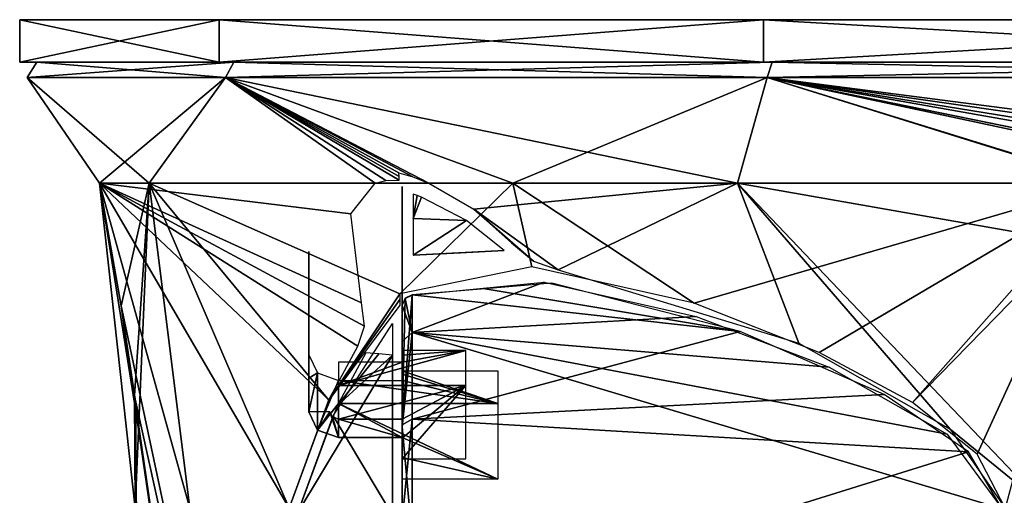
# Model space of a CAD drawing. Header units: millimetres. Extents: x -96 to 96, y -8 to 346.
# Tile 2 of 27: x -70 to -24, y 31 to 53. Entities that reach past the tile are written whole.
import ezdxf

# ---------------------------------------------------------------- set-up
doc = ezdxf.new("R2010")
doc.units = ezdxf.units.MM
doc.header["$LTSCALE"] = 65.185185
for name, color, linetype in [('110', 7, 'CONTINUOUS'), ('111', 7, 'CONTINUOUS'), ('112', 7, 'CONTINUOUS'), ('113', 7, 'CONTINUOUS'), ('114', 7, 'CONTINUOUS'), ('116', 7, 'CONTINUOUS'), ('117', 7, 'CONTINUOUS'), ('118', 7, 'CONTINUOUS'), ('119', 7, 'CONTINUOUS'), ('120', 7, 'CONTINUOUS'), ('64', 7, 'CONTINUOUS'), ('65', 7, 'CONTINUOUS'), ('66', 7, 'CONTINUOUS'), ('67', 7, 'CONTINUOUS'), ('68', 7, 'CONTINUOUS'), ('69', 7, 'CONTINUOUS'), ('70', 7, 'CONTINUOUS'), ('71', 7, 'CONTINUOUS'), ('72', 7, 'CONTINUOUS'), ('76', 7, 'CONTINUOUS'), ('84', 7, 'CONTINUOUS'), ('87', 7, 'CONTINUOUS')]:
    doc.layers.add(name, color=color, linetype=linetype)

msp = doc.modelspace()

# ---------------------------------------------------------------- linework, layer by layer
at = {"layer": '110', "linetype": 'Continuous'}
for points in [[(-51.487, 44.784, 43.857), (-51.487, 43.638, 45.551), (-51.295, 44.714, 44.008), (-51.487, 44.784, 43.857)], [(-51.295, 44.714, 44.008), (-51.487, 43.638, 45.551), (-51.096, 44.637, 44.16), (-51.295, 44.714, 44.008)], [(-51.096, 44.637, 44.16), (-51.487, 43.638, 45.551), (-48.973, 43.542, 45.552), (-51.096, 44.637, 44.16)], [(-51.487, 43.638, 45.551), (-51.487, 41.91, 46.642), (-48.973, 43.542, 45.552), (-51.487, 43.638, 45.551)], [(-48.973, 43.542, 45.552), (-51.487, 41.91, 46.642), (-47.205, 42.13, 46.432), (-48.973, 43.542, 45.552)], [(-47.205, 42.13, 46.432), (-51.487, 41.91, 46.642), (-49.268, 42.025, 46.535), (-47.205, 42.13, 46.432)]]:
    msp.add_3dface(points, dxfattribs=at)
at = {"layer": '111', "color": 7, "linetype": 'Continuous'}
for points in [[(-60.62, 51, -35.002), (70, 51), (-70, 51), (-60.62, 51, -35.002)], [(-70, 51), (70, 51), (60.62, 51, 35.002), (-70, 51)], [(-60.62, 51, 35.002), (-70, 51), (60.62, 51, 35.002), (-60.62, 51, 35.002)], [(60.62, 51, -35.002), (70, 51), (-60.62, 51, -35.002), (60.62, 51, -35.002)], [(-35.002, 51, -60.62), (60.62, 51, -35.002), (-60.62, 51, -35.002), (-35.002, 51, -60.62)], [(-35.002, 51, 60.62), (-60.62, 51, 35.002), (35.002, 51, 60.62), (-35.002, 51, 60.62)], [(35.002, 51, 60.62), (-60.62, 51, 35.002), (60.62, 51, 35.002), (35.002, 51, 60.62)], [(35.002, 51, -60.62), (60.62, 51, -35.002), (-35.002, 51, -60.62), (35.002, 51, -60.62)], [(0, 51, -70), (35.002, 51, -60.62), (-35.002, 51, -60.62), (0, 51, -70)], [(0, 51, 70), (-35.002, 51, 60.62), (35.002, 51, 60.62), (0, 51, 70)]]:
    msp.add_3dface(points, dxfattribs=at)
at = {"layer": '112', "color": 7, "linetype": 'Continuous'}
for points in [[(-60.62, 53, 35.002), (70, 53), (-70, 53), (-60.62, 53, 35.002)], [(-70, 53), (70, 53), (60.62, 53, -35.002), (-70, 53)], [(-60.62, 53, -35.002), (-70, 53), (60.62, 53, -35.002), (-60.62, 53, -35.002)], [(60.62, 53, 35.002), (70, 53), (-60.62, 53, 35.002), (60.62, 53, 35.002)], [(-35.002, 53, 60.62), (60.62, 53, 35.002), (-60.62, 53, 35.002), (-35.002, 53, 60.62)], [(-35.002, 53, -60.62), (-60.62, 53, -35.002), (35.002, 53, -60.62), (-35.002, 53, -60.62)], [(35.002, 53, -60.62), (-60.62, 53, -35.002), (60.62, 53, -35.002), (35.002, 53, -60.62)], [(35.002, 53, 60.62), (60.62, 53, 35.002), (-35.002, 53, 60.62), (35.002, 53, 60.62)], [(0, 53, 70), (35.002, 53, 60.62), (-35.002, 53, 60.62), (0, 53, 70)], [(0, 53, -70), (-35.002, 53, -60.62), (35.002, 53, -60.62), (0, 53, -70)]]:
    msp.add_3dface(points, dxfattribs=at)
at = {"layer": '113', "color": 7, "linetype": 'Continuous'}
for points in [[(-60.62, 51, -35.002), (-70, 51), (-60.62, 53, -35.002), (-60.62, 51, -35.002)], [(-70, 51), (-70, 53), (-60.62, 53, -35.002), (-70, 51)], [(-35.002, 51, -60.62), (-60.62, 51, -35.002), (-35.002, 53, -60.62), (-35.002, 51, -60.62)], [(-60.62, 51, -35.002), (-60.62, 53, -35.002), (-35.002, 53, -60.62), (-60.62, 51, -35.002)], [(0, 51, -70), (-35.002, 51, -60.62), (0, 53, -70), (0, 51, -70)], [(-35.002, 51, -60.62), (-35.002, 53, -60.62), (0, 53, -70), (-35.002, 51, -60.62)]]:
    msp.add_3dface(points, dxfattribs=at)
at = {"layer": '114', "color": 7, "linetype": 'Continuous'}
for points in [[(-70, 51), (-60.62, 51, 35.002), (-70, 53), (-70, 51)], [(-60.62, 51, 35.002), (-60.62, 53, 35.002), (-70, 53), (-60.62, 51, 35.002)], [(-60.62, 51, 35.002), (-35.002, 51, 60.62), (-60.62, 53, 35.002), (-60.62, 51, 35.002)], [(-35.002, 51, 60.62), (-35.002, 53, 60.62), (-60.62, 53, 35.002), (-35.002, 51, 60.62)], [(-35.002, 51, 60.62), (0, 51, 70), (-35.002, 53, 60.62), (-35.002, 51, 60.62)], [(0, 51, 70), (0, 53, 70), (-35.002, 53, 60.62), (0, 51, 70)]]:
    msp.add_3dface(points, dxfattribs=at)
at = {"layer": '116', "color": 7, "linetype": 'Continuous'}
for points in [[(-49, 35.777, 50.91), (-49, 37.42, 46.325), (-55, 35.777, 50.91), (-49, 35.777, 50.91)], [(-55, 35.777, 50.91), (-49, 37.42, 46.325), (-52, 36.878, 48.647), (-55, 35.777, 50.91)], [(-49, 37.42, 46.325), (-52, 37.42, 46.325), (-52, 37.212, 47.501), (-49, 37.42, 46.325)], [(-52, 36.878, 48.647), (-49, 37.42, 46.325), (-52, 37.212, 47.501), (-52, 36.878, 48.647)], [(-55, 36.878, 48.647), (-55, 35.777, 50.91), (-52, 36.878, 48.647), (-55, 36.878, 48.647)], [(-52, 34.191, 52.864), (-49, 35.777, 50.91), (-55, 34.191, 52.864), (-52, 34.191, 52.864)], [(-55, 34.191, 52.864), (-49, 35.777, 50.91), (-55, 35.777, 50.91), (-55, 34.191, 52.864)], [(-49, 32.316, 54.337), (-49, 35.777, 50.91), (-52, 32.316, 54.337), (-49, 32.316, 54.337)], [(-52, 32.316, 54.337), (-49, 35.777, 50.91), (-52, 33.294, 53.651), (-52, 32.316, 54.337)], [(-52, 33.294, 53.651), (-49, 35.777, 50.91), (-52, 34.191, 52.864), (-52, 33.294, 53.651)]]:
    msp.add_3dface(points, dxfattribs=at)
at = {"layer": '117', "color": 7, "linetype": 'Continuous'}
for points in [[(-52, 36.313, 46.923), (-52, 36.474, 45.722), (-47.5, 34.934, 50.373), (-52, 36.313, 46.923)], [(-47.5, 34.934, 50.373), (-52, 36.474, 45.722), (-47.5, 36.474, 45.722), (-47.5, 34.934, 50.373)], [(-52, 36.009, 48.094), (-52, 36.313, 46.923), (-47.5, 34.934, 50.373), (-52, 36.009, 48.094)], [(-55, 36.009, 48.094), (-52, 36.009, 48.094), (-47.5, 34.934, 50.373), (-55, 36.009, 48.094)], [(-55, 34.934, 50.373), (-55, 36.009, 48.094), (-47.5, 34.934, 50.373), (-55, 34.934, 50.373)], [(-55, 33.323, 52.311), (-55, 34.934, 50.373), (-52, 33.323, 52.311), (-55, 33.323, 52.311)], [(-52, 33.323, 52.311), (-55, 34.934, 50.373), (-47.5, 31.37, 53.734), (-52, 33.323, 52.311)], [(-47.5, 31.37, 53.734), (-55, 34.934, 50.373), (-47.5, 34.934, 50.373), (-47.5, 31.37, 53.734)], [(-52, 32.39, 53.081), (-52, 33.323, 52.311), (-47.5, 31.37, 53.734), (-52, 32.39, 53.081)], [(-52, 31.37, 53.734), (-52, 32.39, 53.081), (-47.5, 31.37, 53.734), (-52, 31.37, 53.734)]]:
    msp.add_3dface(points, dxfattribs=at)
at = {"layer": '118', "color": 7, "linetype": 'Continuous'}
for points in [[(-55.4, 34.537, 53.085), (-56.4, 34.537, 53.085), (-55.99, 33.679, 52.538), (-55.4, 34.537, 53.085)], [(-55, 33.323, 52.311), (-55.4, 34.537, 53.085), (-55.99, 33.679, 52.538), (-55, 33.323, 52.311)], [(-55.4, 34.537, 53.085), (-55, 33.323, 52.311), (-55.283, 34.293, 52.929), (-55.4, 34.537, 53.085)], [(-55, 33.323, 52.311), (-55, 34.191, 52.864), (-55.283, 34.293, 52.929), (-55, 33.323, 52.311)], [(-52, 34.191, 52.864), (-55, 34.191, 52.864), (-52, 33.323, 52.311), (-52, 34.191, 52.864)], [(-55, 34.191, 52.864), (-55, 33.323, 52.311), (-52, 33.323, 52.311), (-55, 34.191, 52.864)]]:
    msp.add_3dface(points, dxfattribs=at)
at = {"layer": '119', "color": 7, "linetype": 'Continuous'}
for points in [[(-56.4, 36.115, 51.125), (-56.4, 37.224, 48.868), (-55.99, 36.366, 48.321), (-56.4, 36.115, 51.125)], [(-55.99, 33.679, 52.538), (-56.4, 34.537, 53.085), (-55.99, 36.366, 48.321), (-55.99, 33.679, 52.538)], [(-56.4, 34.537, 53.085), (-56.4, 36.115, 51.125), (-55.99, 36.366, 48.321), (-56.4, 34.537, 53.085)], [(-55, 36.009, 48.094), (-55.99, 33.679, 52.538), (-55.99, 36.366, 48.321), (-55, 36.009, 48.094)], [(-55, 36.009, 48.094), (-55, 34.934, 50.373), (-55.99, 33.679, 52.538), (-55, 36.009, 48.094)], [(-55, 34.934, 50.373), (-55, 33.323, 52.311), (-55.99, 33.679, 52.538), (-55, 34.934, 50.373)]]:
    msp.add_3dface(points, dxfattribs=at)
at = {"layer": '120', "color": 7, "linetype": 'Continuous'}
for points in [[(-56.4, 36.115, 51.125), (-56.4, 34.537, 53.085), (-56.4, 42.078, 51.96), (-56.4, 36.115, 51.125)], [(-56.4, 42.078, 51.96), (-56.4, 34.537, 53.085), (-56.4, 39.391, 56.177), (-56.4, 42.078, 51.96)], [(-56.4, 37.224, 48.868), (-56.4, 36.115, 51.125), (-56.4, 42.078, 51.96), (-56.4, 37.224, 48.868)], [(-56.4, 40.994, 48.305), (-56.4, 37.224, 48.868), (-56.4, 42.078, 51.96), (-56.4, 40.994, 48.305)], [(-56.4, 39.391, 56.177), (-56.4, 34.537, 53.085), (-56.4, 35.621, 56.739), (-56.4, 39.391, 56.177)]]:
    msp.add_3dface(points, dxfattribs=at)
at = {"layer": '64', "linetype": 'Continuous'}
for points in [[(-63.907, 45.305, -20.839), (-66.246, 45.305, 11.395), (-69.649, 50.281, 0), (-63.907, 45.305, -20.839)], [(-69.649, 50.281, 0), (-66.246, 45.305, 11.395), (-60.318, 50.281, 34.825), (-69.649, 50.281, 0)], [(-60.318, 50.281, -34.825), (-63.907, 45.305, -20.839), (-69.649, 50.281, 0), (-60.318, 50.281, -34.825)], [(-66.246, 45.305, 11.395), (-53.272, 45.305, 40.994), (-60.318, 50.281, 34.825), (-66.246, 45.305, 11.395)], [(-46.796, 45.305, -48.255), (-63.907, 45.305, -20.839), (-60.318, 50.281, -34.825), (-46.796, 45.305, -48.255)], [(-50.744, 45.305, 44.085), (-36.219, 45.305, 56.627), (-60.318, 50.281, 34.825), (-50.744, 45.305, 44.085)], [(-60.318, 50.281, 34.825), (-36.219, 45.305, 56.627), (-34.824, 50.281, 60.318), (-60.318, 50.281, 34.825)], [(-51.494, 45.598, 43.429), (-50.744, 45.305, 44.085), (-60.318, 50.281, 34.825), (-51.494, 45.598, 43.429)], [(-52.153, 45.79, 42.784), (-51.494, 45.598, 43.429), (-60.318, 50.281, 34.825), (-52.153, 45.79, 42.784)], [(-52.152, 45.616, 42.65), (-52.153, 45.79, 42.784), (-60.318, 50.281, 34.825), (-52.152, 45.616, 42.65)], [(-52.152, 45.442, 42.516), (-52.152, 45.616, 42.65), (-60.318, 50.281, 34.825), (-52.152, 45.442, 42.516)], [(-52.771, 45.424, 41.732), (-52.152, 45.442, 42.516), (-60.318, 50.281, 34.825), (-52.771, 45.424, 41.732)], [(-53.272, 45.305, 40.994), (-52.771, 45.424, 41.732), (-60.318, 50.281, 34.825), (-53.272, 45.305, 40.994)], [(-34.824, 50.281, -60.318), (-46.796, 45.305, -48.255), (-60.318, 50.281, -34.825), (-34.824, 50.281, -60.318)], [(-18.866, 45.305, -64.517), (-46.796, 45.305, -48.255), (-34.824, 50.281, -60.318), (-18.866, 45.305, -64.517)], [(-36.219, 45.305, 56.627), (-18.743, 45.305, 64.553), (-34.824, 50.281, 60.318), (-36.219, 45.305, 56.627)], [(-3.371, 45.781, 67.367), (0, 45.781, 67.451), (-34.824, 50.281, 60.318), (-3.371, 45.781, 67.367)], [(-34.824, 50.281, 60.318), (0, 45.781, 67.451), (0, 50.281, 69.649), (-34.824, 50.281, 60.318)], [(-7.047, 45.781, 67.082), (-3.371, 45.781, 67.367), (-34.824, 50.281, 60.318), (-7.047, 45.781, 67.082)], [(-8.762, 45.664, 66.823), (-7.047, 45.781, 67.082), (-34.824, 50.281, 60.318), (-8.762, 45.664, 66.823)], [(-10.486, 45.305, 66.396), (-8.762, 45.664, 66.823), (-34.824, 50.281, 60.318), (-10.486, 45.305, 66.396)], [(-16.123, 46.279, 65.747), (-10.486, 45.305, 66.396), (-34.824, 50.281, 60.318), (-16.123, 46.279, 65.747)], [(-18.743, 45.305, 64.553), (-16.123, 46.279, 65.747), (-34.824, 50.281, 60.318), (-18.743, 45.305, 64.553)], [(-15.798, 46.385, -65.879), (-18.866, 45.305, -64.517), (-34.824, 50.281, -60.318), (-15.798, 46.385, -65.879)], [(0, 50.281, -69.649), (-15.798, 46.385, -65.879), (-34.824, 50.281, -60.318), (0, 50.281, -69.649)]]:
    msp.add_3dface(points, dxfattribs=at)
at = {"layer": '65', "linetype": 'Continuous'}
for points in [[(-64.563, 29.994, 8.054), (-61.992, 29.994, 19.755), (-66.246, 45.305, 11.395), (-64.563, 29.994, 8.054)], [(-64.563, 29.994, 8.054), (-66.246, 45.305, 11.395), (-64.551, 34.65, 4.183), (-64.563, 29.994, 8.054)], [(-61.992, 29.994, 19.755), (-57.319, 29.994, 30.787), (-66.246, 45.305, 11.395), (-61.992, 29.994, 19.755)], [(-66.246, 45.305, 11.395), (-57.319, 29.994, 30.787), (-55.449, 35.1, 33.331), (-66.246, 45.305, 11.395)], [(-53.272, 45.305, 40.994), (-66.246, 45.305, 11.395), (-54.42, 43.859, 38.339), (-53.272, 45.305, 40.994)], [(-66.246, 45.305, 11.395), (-63.907, 45.305, -20.839), (-65.23, 39.533), (-66.246, 45.305, 11.395)], [(-54.42, 43.859, 38.339), (-66.246, 45.305, 11.395), (-53.923, 39.672, 36.759), (-54.42, 43.859, 38.339)], [(-53.923, 39.672, 36.759), (-66.246, 45.305, 11.395), (-53.778, 38.575, 36.592), (-53.923, 39.672, 36.759)], [(-53.778, 38.575, 36.592), (-66.246, 45.305, 11.395), (-54.089, 37.625, 35.869), (-53.778, 38.575, 36.592)], [(-54.089, 37.625, 35.869), (-66.246, 45.305, 11.395), (-55.449, 35.1, 33.331), (-54.089, 37.625, 35.869)], [(-64.551, 34.65, 4.183), (-66.246, 45.305, 11.395), (-65.23, 39.533), (-64.551, 34.65, 4.183)], [(-65.23, 39.533), (-63.907, 45.305, -20.839), (-64.601, 35.304, -3.632), (-65.23, 39.533)], [(-63.907, 45.305, -20.839), (-64.563, 29.994, -8.054), (-64.601, 35.304, -3.632), (-63.907, 45.305, -20.839)], [(-61.992, 29.994, -19.755), (-64.563, 29.994, -8.054), (-63.907, 45.305, -20.839), (-61.992, 29.994, -19.755)], [(-57.319, 29.994, -30.787), (-61.992, 29.994, -19.755), (-63.907, 45.305, -20.839), (-57.319, 29.994, -30.787)], [(-57.319, 29.994, -30.787), (-63.907, 45.305, -20.839), (-55.452, 35.092, -33.325), (-57.319, 29.994, -30.787)], [(-63.907, 45.305, -20.839), (-46.796, 45.305, -48.255), (-52.112, 40.089, -39.442), (-63.907, 45.305, -20.839)], [(-55.452, 35.092, -33.325), (-63.907, 45.305, -20.839), (-52.112, 40.089, -39.442), (-55.452, 35.092, -33.325)], [(-52.112, 40.089, -39.442), (-46.796, 45.305, -48.255), (-45.902, 41.356, -46.991), (-52.112, 40.089, -39.442)], [(-36.219, 45.305, 56.627), (-50.744, 45.305, 44.085), (-48.624, 44.08, 45.6), (-36.219, 45.305, 56.627)], [(-44.668, 41.223, 48.113), (-36.219, 45.305, 56.627), (-48.624, 44.08, 45.6), (-44.668, 41.223, 48.113)], [(-46.796, 45.305, -48.255), (-18.866, 45.305, -64.517), (-38.269, 39.657, -52.858), (-46.796, 45.305, -48.255)], [(-45.902, 41.356, -46.991), (-46.796, 45.305, -48.255), (-38.269, 39.657, -52.858), (-45.902, 41.356, -46.991)], [(-33.337, 37.765, 55.707), (-36.219, 45.305, 56.627), (-44.668, 41.223, 48.113), (-33.337, 37.765, 55.707)], [(-38.269, 39.657, -52.858), (-18.866, 45.305, -64.517), (-32.389, 37.337, -56.2), (-38.269, 39.657, -52.858)], [(-21.653, 29.994, 61.355), (-36.219, 45.305, 56.627), (-26.216, 33.715, 59.142), (-21.653, 29.994, 61.355)], [(-36.219, 45.305, 56.627), (-21.653, 29.994, 61.355), (-20.142, 42.472, 62.899), (-36.219, 45.305, 56.627)], [(-18.743, 45.305, 64.553), (-36.219, 45.305, 56.627), (-20.142, 42.472, 62.899), (-18.743, 45.305, 64.553)], [(-26.216, 33.715, 59.142), (-36.219, 45.305, 56.627), (-33.337, 37.765, 55.707), (-26.216, 33.715, 59.142)], [(-32.389, 37.337, -56.2), (-18.866, 45.305, -64.517), (-27.99, 34.973, -58.323), (-32.389, 37.337, -56.2)], [(-18.866, 45.305, -64.517), (-20.124, 43.03, -63.114), (-27.99, 34.973, -58.323), (-18.866, 45.305, -64.517)], [(-45.816, 41.63, 47.189), (-44.668, 41.223, 48.113), (-48.624, 44.08, 45.6), (-45.816, 41.63, 47.189)], [(-46.856, 42.495, 46.556), (-45.816, 41.63, 47.189), (-48.624, 44.08, 45.6), (-46.856, 42.495, 46.556)], [(-27.99, 34.973, -58.323), (-20.124, 43.03, -63.114), (-24.954, 32.55, -59.746), (-27.99, 34.973, -58.323)], [(-20.124, 43.03, -63.114), (-23.634, 29.994, -60.619), (-24.954, 32.55, -59.746), (-20.124, 43.03, -63.114)], [(-52.111, 39.824, -39.342), (-55.452, 35.092, -33.325), (-52.112, 40.089, -39.442), (-52.111, 39.824, -39.342)], [(-52.109, 39.553, -39.245), (-55.452, 35.092, -33.325), (-52.111, 39.824, -39.342), (-52.109, 39.553, -39.245)], [(-23.634, 29.994, 60.619), (-21.653, 29.994, 61.355), (-26.216, 33.715, 59.142), (-23.634, 29.994, 60.619)]]:
    msp.add_3dface(points, dxfattribs=at)
at = {"layer": '66', "linetype": 'Continuous'}
for points in [[(-57.337, 2.396, -0.001), (-59.821, 2.407, 10.046), (-65.23, 39.533), (-57.337, 2.396, -0.001)], [(-65.23, 39.533), (-59.821, 2.407, 10.046), (-64.515, 34.458, 3.939), (-65.23, 39.533)], [(-64.569, 35.137, -3.42), (-57.337, 2.396, -0.001), (-65.23, 39.533), (-64.569, 35.137, -3.42)], [(-64.504, 29.625, -7.587), (-57.337, 2.396, -0.001), (-64.569, 35.137, -3.42), (-64.504, 29.625, -7.587)], [(-59.821, 2.407, 10.046), (-64.504, 29.625, 7.587), (-64.515, 34.458, 3.939), (-59.821, 2.407, 10.046)]]:
    msp.add_3dface(points, dxfattribs=at)
at = {"layer": '67', "linetype": 'Continuous'}
for points in [[(-52, 39.681, -39.623), (-52, 39.43, -40.347), (-52, 39.565, -39.581), (-52, 39.681, -39.623)], [(-52, 39.565, -39.581), (-52, 39.43, -40.347), (-52, 39.449, -39.539), (-52, 39.565, -39.581)], [(-52, 39.55, -41.414), (-52, 37.854, -52.365), (-52, 39.43, -40.347), (-52, 39.55, -41.414)], [(-52, 39.449, -39.539), (-52, 39.43, -40.347), (-52, 38.819, -39.083), (-52, 39.449, -39.539)], [(-52, 39.43, -40.347), (-52, 37.854, -52.365), (-52, 38.819, -39.083), (-52, 39.43, -40.347)], [(-52, 38.819, -39.083), (-52, 37.854, -52.365), (-52, 38.257, -38.298), (-52, 38.819, -39.083)], [(-52, 37.854, -52.365), (-52, 33.834, -56.374), (-52, 38.257, -38.298), (-52, 37.854, -52.365)], [(-52, 38.257, -38.298), (-52, 33.834, -56.374), (-52, 29.564, -31.818), (-52, 38.257, -38.298)], [(-52, 33.834, -56.374), (-52, 28.523, -58.381), (-52, 29.564, -31.818), (-52, 33.834, -56.374)]]:
    msp.add_3dface(points, dxfattribs=at)
at = {"layer": '68', "linetype": 'Continuous'}
for points in [[(-45.322, 40.644, -48.04), (-38.165, 39.018, -53.205), (-51.535, 38.266, -52.647), (-45.322, 40.644, -48.04)], [(-51.535, 40.031, -41.282), (-45.322, 40.644, -48.04), (-51.535, 38.266, -52.647), (-51.535, 40.031, -41.282)], [(-38.165, 39.018, -53.205), (-31.913, 36.632, -56.604), (-51.535, 38.266, -52.647), (-38.165, 39.018, -53.205)], [(-26.356, 33.486, -59.164), (-23.778, 29.973, -60.591), (-51.535, 38.266, -52.647), (-26.356, 33.486, -59.164)], [(-51.535, 38.266, -52.647), (-23.778, 29.973, -60.591), (-51.535, 28.597, -58.875), (-51.535, 38.266, -52.647)], [(-31.913, 36.632, -56.604), (-26.356, 33.486, -59.164), (-51.535, 38.266, -52.647), (-31.913, 36.632, -56.604)]]:
    msp.add_3dface(points, dxfattribs=at)
at = {"layer": '69', "linetype": 'Continuous'}
for points in [[(-55.256, 34.349, -33.133), (-52.465, 38.691, -38.05), (-52.465, 29.671, -31.33), (-55.256, 34.349, -33.133)], [(-56.92, 29.793, -31.039), (-55.256, 34.349, -33.133), (-52.465, 29.671, -31.33), (-56.92, 29.793, -31.039)]]:
    msp.add_3dface(points, dxfattribs=at)
at = {"layer": '70', "linetype": 'Continuous'}
for points in [[(-52, 45.147, 42.734), (-52, 44.811, 42.199), (-52, 44.689, 43.077), (-52, 45.147, 42.734)], [(-52, 44.811, 42.199), (-52, 44.639, 41.454), (-52, 44.689, 43.077), (-52, 44.811, 42.199)], [(-52, 44.639, 41.454), (-52, 44.321, 43.668), (-52, 44.689, 43.077), (-52, 44.639, 41.454)], [(-52, 43.022, 38.491), (-52, 44.321, 43.668), (-52, 44.639, 41.454), (-52, 43.022, 38.491)], [(-52, 43.29, 45.191), (-52, 44.321, 43.668), (-52, 43.022, 38.491), (-52, 43.29, 45.191)], [(-52, 41.735, 46.174), (-52, 43.29, 45.191), (-52, 43.022, 38.491), (-52, 41.735, 46.174)], [(-52, 39.8, 37.485), (-52, 41.735, 46.174), (-52, 43.022, 38.491), (-52, 39.8, 37.485)], [(-52, 40.509, 46.948), (-52, 41.735, 46.174), (-52, 39.8, 37.485), (-52, 40.509, 46.948)], [(-52, 39.558, 48.556), (-52, 40.509, 46.948), (-52, 39.8, 37.485), (-52, 39.558, 48.556)], [(-52, 38.366, 37.305), (-52, 39.558, 48.556), (-52, 39.8, 37.485), (-52, 38.366, 37.305)], [(-52, 33.926, 56.314), (-52, 39.558, 48.556), (-52, 36.829, 36.255), (-52, 33.926, 56.314)], [(-52, 36.829, 36.255), (-52, 39.558, 48.556), (-52, 38.366, 37.305), (-52, 36.829, 36.255)], [(-52, 28.447, 31.607), (-52, 33.926, 56.314), (-52, 36.829, 36.255), (-52, 28.447, 31.607)], [(-52, 29.429, 58.212), (-52, 33.926, 56.314), (-52, 28.447, 31.607), (-52, 29.429, 58.212)]]:
    msp.add_3dface(points, dxfattribs=at)
at = {"layer": '71', "linetype": 'Continuous'}
for points in [[(-48.094, 40.333, 48.518), (-51.535, 40.04, 48.687), (-36.095, 38.32, 54.417), (-48.094, 40.333, 48.518)], [(-44.961, 40.6, 48.35), (-48.094, 40.333, 48.518), (-36.095, 38.32, 54.417), (-44.961, 40.6, 48.35)], [(-51.535, 40.04, 48.687), (-51.535, 34.195, 56.734), (-36.095, 38.32, 54.417), (-51.535, 40.04, 48.687)], [(-36.095, 38.32, 54.417), (-51.535, 34.195, 56.734), (-29.317, 35.35, 57.83), (-36.095, 38.32, 54.417)], [(-29.317, 35.35, 57.83), (-51.535, 34.195, 56.734), (-25.362, 32.649, 59.623), (-29.317, 35.35, 57.83)], [(-51.535, 34.195, 56.734), (-51.535, 24.485, 58.887), (-25.362, 32.649, 59.623), (-51.535, 34.195, 56.734)], [(-25.362, 32.649, 59.623), (-51.535, 24.485, 58.887), (-23.778, 29.973, 60.591), (-25.362, 32.649, 59.623)]]:
    msp.add_3dface(points, dxfattribs=at)
at = {"layer": '72', "linetype": 'Continuous'}
for points in [[(-55.055, 34.823, 33.478), (-56.92, 29.793, 31.039), (-52.465, 37.209, 35.932), (-55.055, 34.823, 33.478)], [(-52.465, 37.209, 35.932), (-56.92, 29.793, 31.039), (-52.465, 28.513, 31.113), (-52.465, 37.209, 35.932)], [(-53.711, 37.309, 35.916), (-55.055, 34.823, 33.478), (-53.102, 37.26, 35.924), (-53.711, 37.309, 35.916)], [(-53.102, 37.26, 35.924), (-55.055, 34.823, 33.478), (-52.465, 37.209, 35.932), (-53.102, 37.26, 35.924)]]:
    msp.add_3dface(points, dxfattribs=at)
at = {"layer": '76', "linetype": 'Continuous'}
for points in [[(-60.318, 50.281, -34.825), (-69.649, 50.281, 0), (-59.929, 51, -34.6), (-60.318, 50.281, -34.825)], [(-69.649, 50.281, 0), (-60.318, 50.281, 34.825), (-69.2, 51, 0), (-69.649, 50.281, 0)], [(-59.929, 51, -34.6), (-69.649, 50.281, 0), (-69.2, 51, 0), (-59.929, 51, -34.6)], [(-69.2, 51, 0), (-60.318, 50.281, 34.825), (-59.929, 51, 34.6), (-69.2, 51, 0)], [(-34.824, 50.281, -60.318), (-60.318, 50.281, -34.825), (-34.6, 51, -59.929), (-34.824, 50.281, -60.318)], [(-34.6, 51, -59.929), (-60.318, 50.281, -34.825), (-59.929, 51, -34.6), (-34.6, 51, -59.929)], [(-60.318, 50.281, 34.825), (-34.824, 50.281, 60.318), (-59.929, 51, 34.6), (-60.318, 50.281, 34.825)], [(-59.929, 51, 34.6), (-34.824, 50.281, 60.318), (-34.6, 51, 59.929), (-59.929, 51, 34.6)], [(0, 50.281, -69.649), (-34.824, 50.281, -60.318), (0, 51, -69.2), (0, 50.281, -69.649)], [(0, 51, -69.2), (-34.824, 50.281, -60.318), (-34.6, 51, -59.929), (0, 51, -69.2)], [(-34.824, 50.281, 60.318), (0, 50.281, 69.649), (-34.6, 51, 59.929), (-34.824, 50.281, 60.318)], [(-34.6, 51, 59.929), (0, 50.281, 69.649), (0, 51, 69.2), (-34.6, 51, 59.929)]]:
    msp.add_3dface(points, dxfattribs=at)
at = {"layer": '84', "linetype": 'Continuous'}
for points in [[(-52, 33.926, 56.314), (-51.535, 34.195, 56.734), (-51.535, 40.04, 48.687), (-52, 33.926, 56.314)], [(-52, 33.926, 56.314), (-51.535, 40.04, 48.687), (-51.866, 39.887, 48.645), (-52, 33.926, 56.314)], [(-52, 39.558, 48.556), (-52, 33.926, 56.314), (-51.866, 39.887, 48.645), (-52, 39.558, 48.556)], [(-52, 33.926, 56.314), (-52, 29.429, 58.212), (-51.535, 34.195, 56.734), (-52, 33.926, 56.314)], [(-52, 29.429, 58.212), (-51.535, 24.485, 58.887), (-51.535, 34.195, 56.734), (-52, 29.429, 58.212)]]:
    msp.add_3dface(points, dxfattribs=at)
at = {"layer": '87', "linetype": 'Continuous'}
for points in [[(-51.535, 38.266, -52.647), (-52, 39.55, -41.414), (-51.866, 39.879, -41.324), (-51.535, 38.266, -52.647)], [(-51.535, 40.031, -41.282), (-51.535, 38.266, -52.647), (-51.866, 39.879, -41.324), (-51.535, 40.031, -41.282)], [(-52, 37.854, -52.365), (-52, 39.55, -41.414), (-51.535, 38.266, -52.647), (-52, 37.854, -52.365)], [(-52, 33.834, -56.374), (-52, 37.854, -52.365), (-51.535, 38.266, -52.647), (-52, 33.834, -56.374)], [(-52, 33.834, -56.374), (-51.535, 38.266, -52.647), (-51.535, 28.597, -58.875), (-52, 33.834, -56.374)], [(-52, 28.523, -58.381), (-52, 33.834, -56.374), (-51.535, 28.597, -58.875), (-52, 28.523, -58.381)]]:
    msp.add_3dface(points, dxfattribs=at)

doc.saveas('drawing.dxf')
